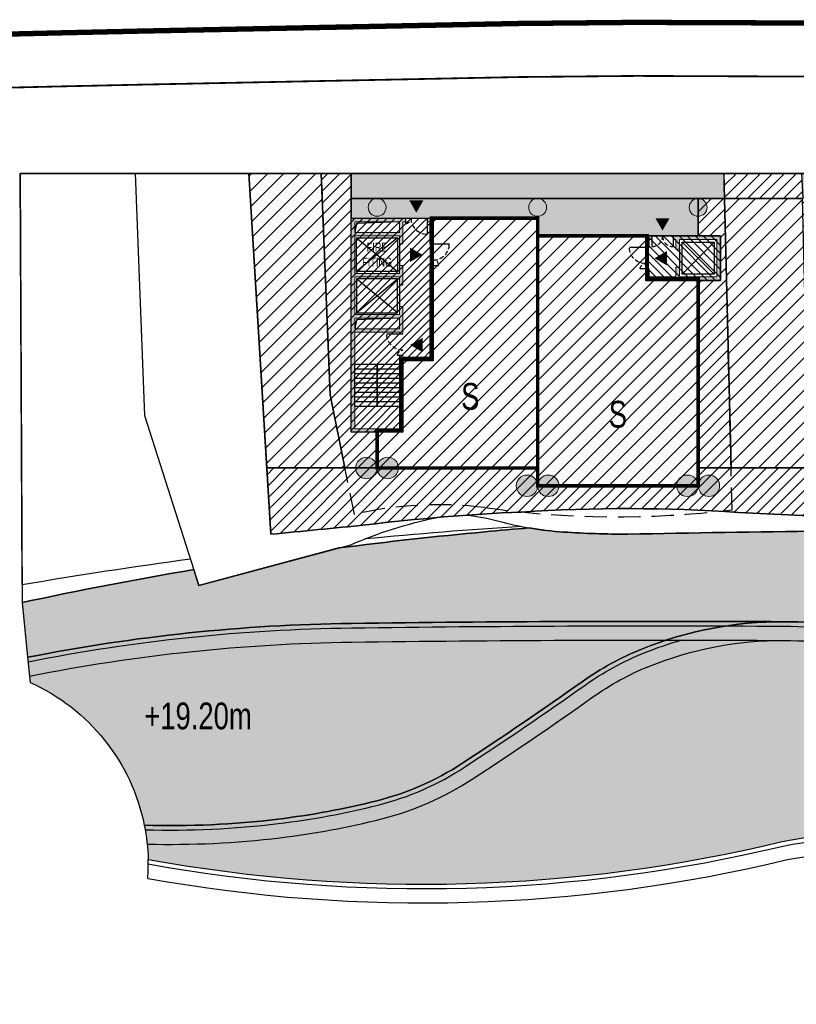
# Model space of a CAD drawing. Header units: millimetres. Extents: x -1402 to -179, y -280 to 6164.
# Tile 175 of 212: x -521 to -478, y 4309 to 4364. Entities that reach past the tile are written whole.
import ezdxf

# ---------------------------------------------------------------- set-up
doc = ezdxf.new("R2010")
doc.units = ezdxf.units.MM
for name, pattern in [('AJN-Limite', [1.25, 0.5, -0.25, 0, -0.25, 0, -0.25]), ('AJN-Projection', [0.375, 0.25, -0.125]), ('DASH', [0.35, 0.25, -0.1])]:
    doc.linetypes.add(name, pattern=pattern)
doc.layers.get('0').update_dxf_attribs({"linetype": 'CONTINUOUS'})
for name, color, linetype, lineweight in [('AJN-2-POT 100', 2, 'CONTINUOUS', 20), ('AJN-2-POT 120', 2, 'CONTINUOUS', 20), ('AJN-2-SBT-C', 2, 'CONTINUOUS', 20), ('AJN-4-PRT-C', 41, 'CONTINUOUS', 30), ('AJN-5-ASC-C', 230, 'CONTINUOUS', 30), ('AJN-7-500-A', 10, 'CONTINUOUS', 18), ('GEO-1-LIM-V', 10, 'AJN-Limite', 25)]:
    doc.layers.add(name, color=color, linetype=linetype, lineweight=lineweight)
for name, color, linetype, true_color in [('AJN-2-SBT-H', 7, 'CONTINUOUS', 0x6e6e6e), ('AJN-9-SRF-MARINHORIZON-CIRUCLATION 100 %', 7, 'CONTINUOUS', 0xd100d1), ('AJN-9-SRF-MARINHORIZON-HOUSING SIMPLEX', 7, 'CONTINUOUS', 0x71c6c3), ('AJN-9-SRF-MARINHORIZON-NOT ACCESSIBLE', 7, 'CONTINUOUS', 0xcd6928), ('AJN-9-SRF-MARINHORIZON-OVERHANGING CORRIDOR 50 %', 7, 'CONTINUOUS', 0xddb3d4), ('AJN-9-SRF-MARINHORIZON-TERRACE 0%', 7, 'CONTINUOUS', 0x139b48), ('AJN-9-SRF-MARINHORIZON-TERRACE NORTH 0%', 7, 'CONTINUOUS', 0x642165)]:
    doc.layers.add(name, color=color, linetype=linetype, true_color=true_color)
for name, color, linetype in [('AJN-2-SBT-P', 251, 'AJN-Projection'), ('AJN-2-SBT-V', 51, 'CONTINUOUS'), ('AJN-4-PRT-P', 42, 'AJN-Projection'), ('AJN-8-251-H', 251, 'CONTINUOUS')]:
    doc.layers.add(name, color=color, linetype=linetype)
doc.layers.add('AJN-6-Etang', color=7, linetype='CONTINUOUS', lineweight=15, true_color=0x46a499)
doc.styles.get("Standard").update_dxf_attribs({"font": 'rs.shx', "bigfont": 'hztxt.shx'})
pattern_1 = [(45, (0, 0), (-0.3367596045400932, 0.3367596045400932), [])]

# ---------------------------------------------------------------- blocks, each defined once
blk = doc.blocks.new('1.20diam')
at = {"layer": 'AJN-2-SBT-H'}
h = blk.add_hatch(color=256, dxfattribs=at)
h.dxf.hatch_style = 1
edge = h.paths.add_edge_path()
edge.add_arc((0, 0), 0.6, 0, 360)
at = {"layer": 'AJN-2-POT 120', "linetype": 'Continuous'}
blk.add_circle((0, 0), 0.6, dxfattribs=at)
blk = doc.blocks.new('POT 2X1.2')
at = {"layer": 'AJN-2-POT 120', "linetype": 'Continuous', "rotation": 321.8181818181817}
for p in [(-0.6000000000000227, 0), (0.5999999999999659, 0)]:
    blk.add_blockref('1.20diam', p, dxfattribs=at)
blk = doc.blocks.new('A$C70601405')
at = {"layer": 'AJN-2-SBT-H'}
h = blk.add_hatch(color=256, dxfattribs=at)
h.dxf.hatch_style = 1
edge = h.paths.add_edge_path()
edge.add_arc((0, 5.684341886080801e-14), 0.5000000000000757, 0, 360)
at = {"layer": 'AJN-2-POT 100', "linetype": 'Continuous'}
blk.add_circle((0, 5.684341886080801e-14), 0.5000000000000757, dxfattribs=at)
blk = doc.blocks.new('A$C6D437698')
at = {"layer": 'AJN-9-SRF-MARINHORIZON-HOUSING SIMPLEX'}
h = blk.add_hatch(dxfattribs=at)
h.set_pattern_fill('ANSI31', color=256, scale=0.2)
h.set_pattern_definition([(45, (4492.227697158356, -2840.453928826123), (-0.4490128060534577, 0.4490128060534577), [])])
h.paths.add_polyline_path([(0, 11.99999999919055), (-5.949999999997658, 11.99999999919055), (-5.949999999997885, 4.099999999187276), (-7.649999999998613, 4.099999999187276), (-7.6499999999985, 0.09999999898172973), (-8.999999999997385, 0.09999999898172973), (-8.999999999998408, -2), (0, -2)])
at = {"layer": 'AJN-2-SBT-C', "const_width": 0.2, "flags": 128}
blk.add_lwpolyline([(0, -2), (-8.999999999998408, -2), (-8.999999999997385, 0.09999999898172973), (-7.649999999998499, 0.09999999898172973), (-7.649999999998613, 4.099999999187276), (-5.949999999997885, 4.099999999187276), (-5.949999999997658, 11.99999999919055), (0, 11.99999999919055)], close=True, dxfattribs=at)
at = {"layer": 'AJN-7-500-A', "insert": (-3.774999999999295, 2), "char_height": 1.5, "attachment_point": 5, "rotation": 359.9999999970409}
blk.add_mtext_dynamic_manual_height_columns('{\\fSwis721 LtCn BT|b0|i0|c0|p34;S}', width=58.7580560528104, gutter_width=35.69431197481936, heights=[0], dxfattribs=at)
blk = doc.blocks.new('A$C46E24FA1')
at = {"layer": 'AJN-2-SBT-V', "linetype": 'Continuous'}
for p, q in [((-2.273736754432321e-13, 2.340000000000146), (1.249999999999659, 2.340000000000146)), ((0, 0), (0, 2.3400000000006)), ((1.250000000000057, 2.3400000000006), (1.250000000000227, 0)), ((-3.410605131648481e-13, 2.079999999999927), (1.249999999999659, 2.079999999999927)), ((-2.273736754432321e-13, 1.819999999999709), (1.249999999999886, 1.820000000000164)), ((-1.13686837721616e-13, 1.559999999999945), (1.249999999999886, 1.559999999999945)), ((0, 1.299999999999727), (1.25, 1.300000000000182)), ((0, 1.039999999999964), (1.250000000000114, 1.039999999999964)), ((0, 0.7799999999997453), (1.249999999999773, 0.7800000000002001)), ((0, 0.5199999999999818), (1.25, 0.5199999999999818)), ((-1.13686837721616e-13, 0.2600000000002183), (1.25, 0.2600000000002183)), ((0, 0), (1.250000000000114, 0))]:
    blk.add_line(p, q, dxfattribs=at)
blk = doc.blocks.new('A$C718F6671')
at = {"layer": 'AJN-4-PRT-C', "linetype": 'Continuous'}
for p, q in [((-1.199999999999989, 0), (-1.199999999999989, -0.3000000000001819)), ((0, 0), (0, -0.900000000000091))]:
    blk.add_line(p, q, dxfattribs=at)
at = {"layer": 'AJN-4-PRT-P'}
for centre, radius, start, end in [((-1.199999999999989, 0), 0.3, 270, 0), ((0, 0), 0.8999999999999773, 180, 270)]:
    blk.add_arc(centre, radius, start, end, dxfattribs=at)
blk = doc.blocks.new('A$C6E350A65')
at = {"layer": 'AJN-2-SBT-H'}
h = blk.add_hatch(color=256, dxfattribs=at)
h.dxf.hatch_style = 1
h.paths.add_polyline_path([(3.149999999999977, 11.99999999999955), (2.800000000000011, 11.99999999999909), (2.800000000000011, 11.79999999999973), (2.949999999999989, 11.79999999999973), (2.949999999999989, 10.54999999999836), (3.149999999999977, 10.54999999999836)], flags=17)
h.paths.add_polyline_path([(3.149999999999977, 9.349999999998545), (2.949999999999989, 9.349999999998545), (2.949999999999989, 4.199999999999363), (1.449999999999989, 4.199999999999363), (1.449999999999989, 4.299999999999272), (1.25, 4.299999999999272), (1.25, 0.1999999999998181), (-1.25, 0.1999999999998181), (-1.25, 5.599999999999), (1.25, 5.599999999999), (1.25, 5.499999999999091), (1.449999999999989, 5.499999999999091), (1.449999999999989, 7.049999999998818), (1.25, 7.049999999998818), (1.25, 6.599999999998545), (-1.25, 6.599999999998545), (-1.25, 8.699999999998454), (1.25, 8.699999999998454), (1.25, 8.249999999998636), (1.449999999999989, 8.249999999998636), (1.449999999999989, 9.349999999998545), (1.249999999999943, 9.349999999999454), (1.25, 8.899999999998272), (-1.25, 8.899999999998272), (-1.25, 10.99999999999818), (1.25, 10.99999999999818), (1.249999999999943, 10.54999999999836), (1.449999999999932, 10.54999999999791), (1.449999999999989, 11.79999999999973), (1.600000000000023, 11.79999999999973), (1.600000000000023, 11.99999999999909), (-1.449999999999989, 11.99999999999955), (-1.449999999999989, 0), (1.449999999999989, 0), (1.449999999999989, 3.999999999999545), (3.149999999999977, 3.999999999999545)])
h.paths.add_polyline_path([(1.25, 11.199999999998), (-1.25, 11.199999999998), (-1.250000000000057, 11.79999999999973), (1.249999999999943, 11.79999999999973)], flags=16)
h.paths.add_polyline_path([(1.25, 6.399999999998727), (1.25, 5.799999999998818), (-1.25, 5.799999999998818), (-1.25, 6.399999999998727)], flags=16)
at = {"layer": 'AJN-9-SRF-MARINHORIZON-CIRUCLATION 100 %'}
h = blk.add_hatch(dxfattribs=at)
h.set_pattern_fill('ANSI31', color=256, scale=0.1)
h.set_pattern_definition([(45, (470.6294882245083, -3156.707432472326), (-0.2245064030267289, 0.2245064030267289), [])])
h.paths.add_polyline_path([(1.449999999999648, 4), (3.150000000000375, 3.999999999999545), (3.150000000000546, 12.00000000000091), (-1.449999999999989, 11.99999999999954), (-1.450000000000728, 4.440892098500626e-16), (1.450000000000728, 0)])
at = {"layer": 'AJN-2-SBT-C', "flags": 128}
for points in [[(1.25, 0.1999999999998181), (-1.25, 0.1999999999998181), (-1.25, 5.599999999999), (1.25, 5.599999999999), (1.25, 5.499999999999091), (1.449999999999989, 5.499999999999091), (1.449999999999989, 7.049999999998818), (1.25, 7.049999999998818), (1.25, 6.599999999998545), (-1.25, 6.599999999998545), (-1.25, 8.699999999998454), (1.25, 8.699999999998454), (1.25, 8.249999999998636), (1.449999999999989, 8.249999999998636), (1.449999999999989, 9.349999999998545), (1.249999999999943, 9.349999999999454), (1.25, 8.899999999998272), (-1.25, 8.899999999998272), (-1.25, 10.99999999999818), (1.25, 10.99999999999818), (1.249999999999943, 10.54999999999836), (1.449999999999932, 10.54999999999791), (1.449999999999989, 11.79999999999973), (1.599999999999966, 11.79999999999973), (1.599999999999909, 11.99999999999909), (-1.449999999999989, 11.99999999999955), (-1.449999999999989, 0), (1.449999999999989, 0), (1.449999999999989, 3.999999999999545), (3.149999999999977, 3.999999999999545), (3.149999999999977, 9.349999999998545), (2.949999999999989, 9.349999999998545), (2.949999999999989, 4.199999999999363), (1.449999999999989, 4.199999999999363), (1.449999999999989, 4.299999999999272), (1.25, 4.299999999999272)], [(-1.250000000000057, 11.79999999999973), (1.249999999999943, 11.79999999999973), (1.25, 11.199999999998), (-1.25, 11.199999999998)], [(3.149999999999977, 10.54999999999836), (3.149999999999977, 11.99999999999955), (2.800000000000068, 11.99999999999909), (2.800000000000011, 11.79999999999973), (2.949999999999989, 11.79999999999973), (2.949999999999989, 10.54999999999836)], [(-1.25, 6.399999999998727), (1.25, 6.399999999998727), (1.25, 5.799999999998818), (-1.25, 5.799999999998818)]]:
    blk.add_lwpolyline(points, close=True, dxfattribs=at)
at = {"layer": 'AJN-2-SBT-V'}
for p, q in [((1.249999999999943, 10.54999999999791), (1.249999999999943, 9.349999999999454)), ((1.25, 8.249999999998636), (1.25, 7.049999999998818))]:
    blk.add_line(p, q, dxfattribs=at)
at = {"layer": 'AJN-5-ASC-C'}
for p, q in [((1.149999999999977, 10.89999999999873), (-1.150000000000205, 8.999999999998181)), ((-1.150000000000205, 10.89999999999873), (1.149999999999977, 8.999999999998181)), ((1.149999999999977, 6.699999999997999), (-1.150000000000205, 8.599999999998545)), ((-1.150000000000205, 6.699999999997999), (1.149999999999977, 8.599999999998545))]:
    blk.add_line(p, q, dxfattribs=at)
at = {"layer": 'AJN-5-ASC-C', "flags": 128}
for points in [[(1.149999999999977, 10.89999999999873), (1.149999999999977, 8.999999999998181), (-1.150000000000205, 8.999999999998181), (-1.150000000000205, 10.89999999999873)], [(1.149999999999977, 6.699999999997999), (1.149999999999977, 8.599999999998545), (-1.150000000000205, 8.599999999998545), (-1.150000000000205, 6.699999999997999)]]:
    blk.add_lwpolyline(points, close=True, dxfattribs=at)
at = {"layer": 'AJN-7-500-A', "flags": 128}
for points in [[(2.200000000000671, 12.30000000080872, 0, 0.8, 0), (2.200000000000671, 13.00000000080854, 0, 0, 0)], [(2.549999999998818, 9.942461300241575, 0, 0.8, 0), (1.849999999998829, 9.942461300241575, 0, 0, 0)], [(1.850000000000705, 4.892461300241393, 0, 0.8, 0), (2.550000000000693, 4.892461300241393, 0, 0, 0)]]:
    blk.add_lwpolyline(points, format="xyseb", dxfattribs=at)
at = {"layer": 'AJN-8-251-H', "flags": 128}
for points in [[(1.249999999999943, 11.79999999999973), (-1.149999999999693, 11.69999999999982), (-1.249999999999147, 11.20000000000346)], [(1.25, 6.399999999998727), (-1.149999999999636, 6.299999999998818), (-1.249999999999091, 5.800000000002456)]]:
    blk.add_lwpolyline(points, dxfattribs=at)
at = {"layer": 'AJN-9-SRF-MARINHORIZON-CIRUCLATION 100 %'}
blk.add_lwpolyline([(-1.449999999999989, 11.99999999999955), (3.150000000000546, 12.00000000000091), (3.150000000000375, 3.999999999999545), (1.449999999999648, 4), (1.450000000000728, 0), (-1.450000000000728, 0)], close=True, dxfattribs=at)
blk.add_blockref('A$C718F6671', (2.800000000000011, 11.99999999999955))
at = {"rotation": 90}
blk.add_blockref('A$C718F6671', (3.149999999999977, 10.54999999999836), dxfattribs=at)
at = {"xscale": -1, "rotation": 270}
blk.add_blockref('A$C718F6671', (1.449999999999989, 5.499999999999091), dxfattribs=at)
at = {"linetype": 'Continuous', "rotation": 180}
for p in [(-2.273736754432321e-13, 3.789999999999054), (1.249999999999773, 3.789999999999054)]:
    blk.add_blockref('A$C46E24FA1', p, dxfattribs=at)
at = {"layer": 'AJN-7-500-A', "insert": (-1.13686837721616e-13, 9.949999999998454), "char_height": 0.5, "attachment_point": 5}
blk.add_mtext_dynamic_manual_height_columns('{\\fSwis721 LtCn BT|b0|i0|c0|p34;FIRE\\PFITING}', width=11.10498822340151, gutter_width=35.69431197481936, heights=[0], dxfattribs=at)
blk = doc.blocks.new('A$C7CC6224B')
at = {"layer": 'AJN-4-PRT-C', "linetype": 'Continuous'}
for p, q in [((-0.5999999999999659, 0), (-0.5999999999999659, -0.6000000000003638)), ((0.5999999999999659, 0), (0.5999999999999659, -0.6000000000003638))]:
    blk.add_line(p, q, dxfattribs=at)
at = {"layer": 'AJN-4-PRT-P'}
for centre, start, end in [((-0.5999999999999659, 0), 270, 0), ((0.5999999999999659, 0), 180, 270)]:
    blk.add_arc(centre, 0.5999999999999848, start, end, dxfattribs=at)
blk = doc.blocks.new('A$C40802BB9')
at = {"layer": 'AJN-2-SBT-H'}
h = blk.add_hatch(color=256, dxfattribs=at)
h.dxf.hatch_style = 1
h.paths.add_polyline_path([(4.199999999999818, 0), (3.850000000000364, 0), (3.850000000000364, -0.1999999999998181), (4, -0.1999999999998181), (4, -0.6500000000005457), (4.199999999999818, -0.6500000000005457)], flags=17)
h.paths.add_polyline_path([(4, -2.299999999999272), (2.5, -2.299999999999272), (2.5, -1.75), (2.300000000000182, -1.75), (2.300000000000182, -2.299999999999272), (0.1999999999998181, -2.300000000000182), (0.1999999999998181, -0.1999999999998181), (2.300000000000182, -0.1999999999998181), (2.300000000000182, -0.75), (2.5, -0.75), (2.5, -0.1999999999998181), (2.649999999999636, -0.1999999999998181), (2.649999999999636, 0), (0, 0), (0, -2.499999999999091), (4.199999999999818, -2.499999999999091), (4.199999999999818, -1.849999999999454), (4, -1.849999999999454)])
at = {"layer": 'AJN-9-SRF-MARINHORIZON-CIRUCLATION 100 %'}
h = blk.add_hatch(dxfattribs=at)
h.set_pattern_fill('ANSI31', color=256, scale=0.1)
h.set_pattern_definition([(45, (490.2538872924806, -3184.609520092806), (-0.2245064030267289, 0.2245064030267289), [])])
h.paths.add_polyline_path([(4.199999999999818, -2.499999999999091), (4.199999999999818, 9.092726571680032e-13), (0, 2.220446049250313e-16), (0, -2.499999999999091)])
at = {"layer": 'AJN-2-SBT-C', "flags": 128}
for points in [[(4.199999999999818, -2.499999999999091), (4.199999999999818, -1.849999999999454), (4, -1.849999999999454), (4, -2.300000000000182), (2.5, -2.299999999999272), (2.5, -1.75), (2.300000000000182, -1.75), (2.300000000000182, -2.300000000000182), (0.1999999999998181, -2.300000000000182), (0.1999999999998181, -0.1999999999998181), (2.300000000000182, -0.1999999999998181), (2.300000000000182, -0.75), (2.5, -0.75), (2.5, -0.1999999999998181), (2.649999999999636, -0.1999999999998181), (2.649999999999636, -9.094947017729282e-13), (0, 0), (0, -2.499999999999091)], [(4, -0.6500000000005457), (4, -0.1999999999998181), (3.850000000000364, -0.1999999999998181), (3.850000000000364, 0), (4.199999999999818, 0), (4.199999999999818, -0.6500000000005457)]]:
    blk.add_lwpolyline(points, close=True, dxfattribs=at)
at = {"layer": 'AJN-2-SBT-V'}
blk.add_line((2.300000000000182, -0.75), (2.300000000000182, -1.75), dxfattribs=at)
at = {"layer": 'AJN-5-ASC-C'}
for p, q in [((2.150000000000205, -0.3499999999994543), (0.3499999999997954, -2.150000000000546)), ((2.150000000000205, -2.150000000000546), (0.3499999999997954, -0.3499999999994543))]:
    blk.add_line(p, q, dxfattribs=at)
blk.add_lwpolyline([(2.150000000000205, -0.3499999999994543), (0.3499999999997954, -0.3499999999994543), (0.3499999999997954, -2.150000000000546), (2.150000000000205, -2.150000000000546)], close=True, dxfattribs=at)
at = {"layer": 'AJN-7-500-A', "flags": 128}
for points in [[(3.25, 0.3000000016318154, 0, 0.8, 0), (3.25, 0.9928203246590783, 0, 0, 0)], [(3.700000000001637, -1.249999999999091, 0, 0.8, 0), (3.007179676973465, -1.249999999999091, 0, 0, 0)]]:
    blk.add_lwpolyline(points, format="xyseb", dxfattribs=at)
at = {"layer": 'AJN-9-SRF-MARINHORIZON-CIRUCLATION 100 %', "flags": 128}
blk.add_lwpolyline([(0, 0), (4.199999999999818, 9.094947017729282e-13), (4.199999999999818, -2.499999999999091), (0, -2.499999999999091)], close=True, dxfattribs=at)
at = {"xscale": -1}
blk.add_blockref('A$C7CC6224B', (3.25, -9.094947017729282e-13), dxfattribs=at)
at = {"rotation": 90}
blk.add_blockref('A$C718F6671', (4.199999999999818, -0.6500000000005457), dxfattribs=at)
blk = doc.blocks.new('A$C29F06704')
at = {"layer": 'AJN-9-SRF-MARINHORIZON-HOUSING SIMPLEX'}
h = blk.add_hatch(dxfattribs=at)
h.set_pattern_fill('ANSI31', color=256, scale=0.2, angle=3.466804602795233e-13)
h.set_pattern_definition([(45.00000000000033, (963.7135299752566, -8134.879006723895), (-0.4490128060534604, 0.4490128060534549), [])])
h.paths.add_polyline_path([(0, 1.77635683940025e-15), (8.999999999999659, 1.818989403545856e-12), (8.999999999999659, 11.60000000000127), (6.150000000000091, 11.60000000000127), (6.14999999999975, 14), (-4.440892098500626e-16, 14)])
at = {"layer": 'AJN-2-SBT-C', "const_width": 0.2, "flags": 128}
blk.add_lwpolyline([(0, 0), (8.999999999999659, 1.818989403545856e-12), (8.999999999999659, 11.60000000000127), (6.150000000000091, 11.60000000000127), (6.14999999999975, 14), (0, 14)], close=True, dxfattribs=at)
at = {"layer": 'AJN-7-500-A', "insert": (4.499999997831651, 4.000051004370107), "char_height": 1.5, "attachment_point": 5, "rotation": 359.99999999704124}
blk.add_mtext_dynamic_manual_height_columns('{\\fSwis721 LtCn BT|b0|i0|c0|p34;S}', width=58.7580560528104, gutter_width=35.69431197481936, heights=[0], dxfattribs=at)

msp = doc.modelspace()

# ---------------------------------------------------------------- hatches: boundary and pattern name
at = {"layer": 'AJN-6-Etang', "transparency": 33554687}
h = msp.add_hatch(color=256, dxfattribs=at)
h.dxf.hatch_style = 1
h.set_gradient(color1=(39, 228, 241), color2=(212, 250, 252), rotation=300, centered=1, tint=0.7570968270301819)
h.paths.add_polyline_path([(-462.885382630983, 4335.462490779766, 0.003936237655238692), (-476.300823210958, 4335.412787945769, 0.001873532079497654), (-487.1742643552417, 4335.246146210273, -0.01746834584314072), (-490.7755853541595, 4335.362859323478, -0.02629354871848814), (-492.7108862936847, 4335.596030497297, 0.003521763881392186), (-495.1809486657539, 4335.375169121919, 0.009506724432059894), (-503.3772741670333, 4334.46981274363), (-511.2159555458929, 4332.377168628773), (-511.4982529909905, 4333.259413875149, 0.01130110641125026), (-521.1250637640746, 4331.413087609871), (-520.817163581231, 4328.345791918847, -0.04553026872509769), (-502.6711046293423, 4330.245368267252, -0.004716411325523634), (-478.4226016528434, 4330.339264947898, -0.0498515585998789), (-472.180344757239, 4329.680265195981, -0.08079658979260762), (-445.5615464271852, 4319.476752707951, 0.1409570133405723), (-433.0019513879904, 4316.30694391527, 0.06693212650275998), (-420.2276971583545, 4318.453928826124), (-416.6123458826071, 4321.945959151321), (-416.3940668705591, 4322.828514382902, -0.0496979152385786), (-433.4256397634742, 4326.450270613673, -0.005496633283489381), (-442.6418941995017, 4329.525267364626, 0.006049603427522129), (-452.8976855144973, 4333.040935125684, 0.05254177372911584)])
h = msp.add_hatch(color=256, dxfattribs=at)
h.dxf.hatch_style = 1
h.set_gradient(color1=(119, 214, 243), color2=(176, 231, 248), rotation=200, centered=1, tint=0.800000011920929, name='INVCURVED')
edge = h.paths.add_edge_path()
edge.add_arc((-525.2514445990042, 4316.719751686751), 11.1953638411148, 11.405600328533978, 65.87614879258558, ccw=False)
edge.add_arc((-512.8312064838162, 4369.076517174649), 50.16369113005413, 268.3482276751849, 276.9092713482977)
edge.add_arc((-512.2120011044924, 4363.966612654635), 45.01640645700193, 276.9092713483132, 284.123139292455)
edge.add_arc((-505.0625467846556, 4335.552014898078), 15.71616647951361, 284.1231392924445, 303.1280332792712)
edge.add_arc((-611.5716284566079, 4498.762008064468), 210.6050741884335, 303.1280332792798, 305.3464136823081)
edge.add_arc((-480.1842341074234, 4313.515311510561), 16.50500039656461, 111.9626876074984, 125.3464136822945, ccw=False)
edge.add_arc((-478.5388401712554, 4309.435170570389), 20.9044175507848, 89.68140653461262, 111.9626876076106, ccw=False)
edge.add_arc((-485.5698385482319, 3044.99498425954), 1285.364151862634, 89.68140653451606, 90.7623203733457)
edge.add_arc((-501.3354621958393, 4229.864791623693), 100.3894621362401, 90.76232037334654, 101.1898878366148)
edge.add_line((-520.8171635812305, 4328.345791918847), (-520.6757827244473, 4326.937358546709))
h = msp.add_hatch(color=256, dxfattribs=at)
h.dxf.hatch_style = 1
h.set_gradient(color1=(181, 223, 247), color2=(190, 227, 248), rotation=200, centered=1, tint=0.800000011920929, name='INVCURVED')
edge = h.paths.add_edge_path()
edge.add_arc((-434.5981602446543, 4364.880147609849), 48.59942386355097, 271.88217213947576, 287.1990401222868, ccw=False)
edge.add_arc((-433.7715082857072, 4339.724834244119), 23.43053147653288, 239.7886438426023, 271.8821721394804, ccw=False)
edge.add_arc((-490.2364496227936, 4242.752566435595), 88.78315006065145, 59.78864384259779, 78.26572130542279)
edge.add_arc((-478.5980703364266, 4298.783340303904), 31.55641249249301, 78.26572130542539, 89.68140653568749)
edge.add_arc((-478.5388401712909, 4309.435170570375), 20.90441755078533, 89.68140653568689, 111.9626876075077)
edge.add_arc((-480.1842341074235, 4313.515311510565), 16.50500039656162, 111.9626876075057, 125.3464136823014)
edge.add_arc((-611.5716284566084, 4498.762008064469), 210.6050741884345, 303.12803327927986, 305.34641368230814, ccw=False)
edge.add_arc((-505.0625467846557, 4335.552014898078), 15.71616647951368, 284.1231392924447, 303.12803327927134, ccw=False)
edge.add_arc((-512.2120011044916, 4363.966612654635), 45.01640645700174, 276.90927134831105, 284.12313929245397, ccw=False)
edge.add_arc((-512.8312064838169, 4369.076517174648), 50.1636911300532, 268.3482276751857, 276.90927134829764, ccw=False)
edge.add_arc((-525.2514445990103, 4316.71975168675), 11.19536384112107, 1.5457234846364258, 11.4056003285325, ccw=False)
edge.add_arc((-498.6507881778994, 4401.769584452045), 86.13736223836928, 259.6947163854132, 283.5137653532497)
edge.add_arc((-465.0229441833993, 4244.076834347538), 75.1623991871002, 87.18299893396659, 100.34660674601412, ccw=False)
edge.add_arc((-477.0944459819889, 4213.545996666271), 106.7727414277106, 65.65198437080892, 81.50899175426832, ccw=False)
edge.add_line((-433.0743938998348, 4310.822167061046), (-429.3707432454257, 4310.001170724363))
edge.add_line((-429.3707432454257, 4310.001170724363), (-426.2709964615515, 4309.918230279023))
edge.add_line((-426.2709964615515, 4309.918230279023), (-421.3708683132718, 4313.785701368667))
edge.add_line((-421.3708683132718, 4313.785701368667), (-422.3006145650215, 4314.254823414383))
edge.add_line((-422.3006145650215, 4314.254823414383), (-417.9968410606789, 4318.802045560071))
edge.add_line((-417.9968410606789, 4318.802045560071), (-416.6123458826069, 4321.945959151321))
edge.add_line((-416.6123458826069, 4321.945959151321), (-420.2276971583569, 4318.453928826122))
at = {"layer": 'AJN-9-SRF-MARINHORIZON-NOT ACCESSIBLE'}
h = msp.add_hatch(dxfattribs=at)
h.set_pattern_fill('ANSI31', color=256, scale=0.2)
h.set_pattern_definition([(45, (0, 0), (-0.4490128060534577, 0.4490128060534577), [])])
h.paths.add_polyline_path([(-413.4260657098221, 4355.453928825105), (-417.0551055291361, 4355.453928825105), (-418.2530859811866, 4338.953928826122), (-414.661810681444, 4338.953928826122)])
h.paths.add_polyline_path([(-477.3813667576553, 4354.052892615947), (-481.7516467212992, 4354.053928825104), (-481.3820895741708, 4338.953928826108), (-476.1099120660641, 4338.953928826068), (-477.1378400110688, 4344.102458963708)])
h.paths.add_polyline_path([(-504.3595908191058, 4355.453928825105), (-508.4197964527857, 4355.453928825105), (-507.4162701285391, 4338.953928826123), (-503.0430387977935, 4338.953928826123), (-503.8673878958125, 4343.048445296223)])
h = msp.add_hatch(dxfattribs=at)
h.set_pattern_fill('ANSI31', color=256, scale=0.15)
h.set_pattern_definition(pattern_1)
h.paths.add_polyline_path([(-417.0551055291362, 4355.453928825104), (-420.2276971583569, 4355.453928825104), (-420.227697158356, 4338.953928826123), (-418.2530859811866, 4338.953928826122)])
h.paths.add_polyline_path([(-474.2276971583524, 4354.053928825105), (-477.3813921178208, 4354.053928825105), (-477.1378400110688, 4344.102458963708), (-476.1099120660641, 4338.953928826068), (-474.2276971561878, 4338.953928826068)])
h.paths.add_polyline_path([(-481.7516467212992, 4354.053928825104), (-483.2276971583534, 4354.0539288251), (-483.2276971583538, 4351.953928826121), (-481.9776971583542, 4351.953928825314), (-481.9776971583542, 4349.453928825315), (-483.2276971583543, 4349.453928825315), (-483.2276971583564, 4338.953928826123), (-481.3820895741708, 4338.953928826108)])
h.paths.add_polyline_path([(-502.6776971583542, 4355.453928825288), (-504.3595908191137, 4355.453928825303), (-503.8673878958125, 4343.048445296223), (-503.0430387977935, 4338.953928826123), (-501.227697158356, 4338.953928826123), (-501.2276971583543, 4340.953928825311), (-502.6776971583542, 4340.953928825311)])
at = {"layer": 'AJN-9-SRF-MARINHORIZON-OVERHANGING CORRIDOR 50 %'}
h = msp.add_hatch(color=256, dxfattribs=at)
h.dxf.hatch_style = 1
h.paths.add_polyline_path([(-502.6776971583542, 4355.453928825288), (-502.6776971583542, 4354.053928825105), (-481.7516467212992, 4354.053928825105), (-481.7687785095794, 4355.45392882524)])
h.paths.add_polyline_path([(-420.2276971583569, 4354.053928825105), (-420.2276971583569, 4355.453928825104), (-477.4156556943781, 4355.453928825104), (-477.3390275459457, 4354.053928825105)])
at = {"layer": 'AJN-9-SRF-MARINHORIZON-TERRACE 0%'}
h = msp.add_hatch(dxfattribs=at)
h.set_pattern_fill('ANSI31', color=256, scale=0.15)
h.set_pattern_definition(pattern_1)
h.paths.add_polyline_path([(-477.4156556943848, 4355.453928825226), (-481.7859102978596, 4355.453928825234), (-481.7516467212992, 4354.053928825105), (-477.3390275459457, 4354.053928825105)])
h = msp.add_hatch(dxfattribs=at)
h.set_pattern_fill('ANSI31', color=256, scale=0.15)
h.set_pattern_definition(pattern_1)
h.paths.add_polyline_path([(-456.2276971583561, 4337.953928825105), (-456.2276971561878, 4338.953928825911), (-483.2276971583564, 4338.953928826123), (-483.2276971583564, 4337.953928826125), (-492.227697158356, 4337.953928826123), (-492.227697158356, 4338.953928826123), (-507.4162701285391, 4338.953928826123), (-507.1903685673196, 4335.239650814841, 0.001351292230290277), (-501.8570457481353, 4335.761535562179, -0.01954161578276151), (-493.1516519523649, 4336.48574906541, -0.03294998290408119), (-480.9655627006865, 4336.46416730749, 0.001308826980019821), (-474.6165889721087, 4336.163016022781, 0.007869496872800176), (-436.4180324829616, 4335.053371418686), (-414.9123567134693, 4335.608570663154), (-414.661810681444, 4338.953928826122), (-438.2276971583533, 4338.953928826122), (-438.2284884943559, 4337.953928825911)])
at = {"layer": 'AJN-9-SRF-MARINHORIZON-TERRACE NORTH 0%', "transparency": 33554559}
h = msp.add_hatch(color=256, dxfattribs=at)
h.dxf.hatch_style = 1
h.paths.add_polyline_path([(-456.2276971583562, 4352.953928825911), (-456.2276971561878, 4351.953928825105), (-438.2276971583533, 4351.953928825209), (-438.2276971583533, 4352.953928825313), (-420.2276971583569, 4352.953928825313), (-420.2276971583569, 4354.053928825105), (-474.2276971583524, 4354.053928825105), (-474.2276971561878, 4352.953928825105)])
h.paths.add_polyline_path([(-502.6776971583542, 4354.053928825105), (-502.6776971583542, 4352.953928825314), (-492.227697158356, 4352.953928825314), (-492.227697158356, 4351.953928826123), (-483.2276971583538, 4351.953928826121), (-483.2276971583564, 4354.053928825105)])

# ---------------------------------------------------------------- linework, layer by layer
at = {"layer": 'AJN-2-SBT-P', "ltscale": 5}
msp.add_lwpolyline([(-481.7859102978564, 4355.453928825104), (-504.3595908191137, 4355.453928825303), (-503.8673878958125, 4343.048445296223), (-502.5196249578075, 4336.354148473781, -0.08735488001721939), (-495.1925269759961, 4336.732666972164, 0.06561727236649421), (-481.3247648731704, 4336.611657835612)], format="xyb", close=True, dxfattribs=at)
at = {"layer": 'AJN-2-SBT-V', "flags": 128}
for points in [[(-409.7361634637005, 4337.589046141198), (-407.2560242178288, 4338.453928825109), (-405.9762963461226, 4355.453928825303), (-521.2276971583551, 4355.453928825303), (-521.1250637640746, 4331.413087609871, -0.01130110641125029), (-511.4982529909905, 4333.259413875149, -0.01130110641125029)], [(-511.6860320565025, 4333.846267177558, 0.009155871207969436), (-521.1292698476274, 4332.398320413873), (-521.227697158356, 4355.453928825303), (-408.5178475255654, 4355.453928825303), (-409.8827008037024, 4335.44028299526), (-416.5599689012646, 4328.318269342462), (-415.6014101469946, 4326.657268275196), (-415.9123971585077, 4324.776022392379), (-416.394066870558, 4322.828514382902, -0.04969791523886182), (-433.4256397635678, 4326.450270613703, -0.005496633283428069), (-442.641894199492, 4329.525267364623, 0.006049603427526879), (-452.8976855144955, 4333.040935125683, 0.05254177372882), (-462.8853826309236, 4335.462490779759, 0.05254177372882)], [(-414.9014754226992, 4335.75386059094), (-414.9014754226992, 4335.75386059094), (-413.4260657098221, 4355.453928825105), (-514.7928945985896, 4355.453928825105), (-514.2605253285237, 4341.892158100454), (-511.2159555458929, 4332.377168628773), (-502.6984600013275, 4334.651031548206, -0.0508238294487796), (-497.9474812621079, 4336.162604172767, -0.0508238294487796)], [(-496.1959857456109, 4336.310322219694, -0.04047005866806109), (-494.4112533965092, 4335.975308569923, 0.04982050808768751), (-490.7755853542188, 4335.362859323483, 0.0174683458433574), (-487.1742643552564, 4335.246146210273, -0.001873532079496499), (-476.3008232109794, 4335.41278794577, -0.007116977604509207), (-452.04559262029, 4335.348356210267, -0.0003622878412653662), (-451.9913052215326, 4335.360475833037)], [(-503.3772741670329, 4334.46981274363, -0.009506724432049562), (-495.1809486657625, 4335.375169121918, -0.003521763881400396), (-492.7108862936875, 4335.596030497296, -0.003521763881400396)], [(-493.1234942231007, 4335.672731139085, 0.008453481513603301), (-501.916631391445, 4334.974588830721)]]:
    msp.add_lwpolyline(points, format="xyb", dxfattribs=at)
for points in [[(-507.1903685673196, 4335.239650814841), (-508.4197964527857, 4355.453928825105), (-413.4260657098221, 4355.453928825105), (-414.9123567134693, 4335.608570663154), (-436.4180324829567, 4335.053371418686, -0.007869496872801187), (-474.6165889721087, 4336.163016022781, -0.00130882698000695), (-480.9655627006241, 4336.464167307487, 0.03293786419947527), (-493.1516519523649, 4336.48574906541, 0.01954161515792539), (-501.8570459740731, 4335.761535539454, -0.001351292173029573)], [(-452.8976855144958, 4333.040935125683, 0.05254177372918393), (-462.8853826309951, 4335.462490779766, 0.003936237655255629), (-476.3008232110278, 4335.412787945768, 0.001873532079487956), (-487.1742643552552, 4335.246146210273, -0.01746834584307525), (-490.7755853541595, 4335.362859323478, -0.02629354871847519), (-492.7108862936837, 4335.596030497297, 0.003521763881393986), (-495.1809486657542, 4335.375169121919, 0.00950672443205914), (-503.3772741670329, 4334.46981274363), (-511.2159555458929, 4332.377168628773), (-511.4982529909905, 4333.259413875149, 0.01130110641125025), (-521.1250637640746, 4331.413087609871), (-520.817163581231, 4328.345791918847, -0.04553026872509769), (-502.6711046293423, 4330.245368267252, -0.004716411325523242), (-478.4226016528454, 4330.339264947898, -0.04985155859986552), (-472.1803447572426, 4329.680265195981, -0.08079658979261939), (-445.5615464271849, 4319.476752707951, 0.1409570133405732), (-433.0019513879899, 4316.30694391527, 0.0669321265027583), (-420.2276971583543, 4318.453928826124), (-416.6123458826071, 4321.945959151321), (-416.3940668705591, 4322.828514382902, -0.04969791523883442), (-433.4256397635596, 4326.4502706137, -0.005496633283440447), (-442.6418941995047, 4329.525267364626, 0.006049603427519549)]]:
    msp.add_lwpolyline(points, format="xyb", close=True, dxfattribs=at)
at = {"layer": 'AJN-2-SBT-V', "linetype": 'Continuous', "flags": 128}
for points in [[(-520.6757827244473, 4326.937358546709, -0.2422513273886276), (-514.2771684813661, 4318.93367021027, 0.03737198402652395), (-506.7966408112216, 4319.277120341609, 0.03148683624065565), (-501.2276971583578, 4320.310892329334, 0.08311509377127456), (-496.4734768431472, 4322.390488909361, 0.00967981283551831), (-489.7326832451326, 4326.977932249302, -0.05846399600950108), (-486.3571489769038, 4328.822504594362, -0.09752789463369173), (-478.4226016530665, 4330.339264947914, 0.004716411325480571), (-502.671104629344, 4330.245368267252, 0.04553026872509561), (-520.8171635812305, 4328.345791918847)], [(-420.2276971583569, 4318.453928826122, -0.06693212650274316), (-433.0019513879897, 4316.30694391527, -0.1409570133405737), (-445.561546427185, 4319.476752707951, 0.08079658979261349), (-472.1803447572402, 4329.680265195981, 0.04985155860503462), (-478.422601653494, 4330.339264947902, 0.09752789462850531), (-486.3571489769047, 4328.822504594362, 0.05846399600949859), (-489.7326832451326, 4326.977932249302, -0.009679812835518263), (-496.4734768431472, 4322.390488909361, -0.08311509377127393), (-501.2276971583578, 4320.310892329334, -0.03148683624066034), (-506.7966408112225, 4319.277120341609, -0.03737198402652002), (-514.2771684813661, 4318.93367021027, -0.04304839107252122), (-514.0601545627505, 4317.021743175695, 0.1043060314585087), (-478.522298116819, 4318.017037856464, -0.05750031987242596), (-461.3290025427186, 4319.148407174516, -0.069299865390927), (-433.0743938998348, 4310.822167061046), (-429.3707432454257, 4310.001170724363), (-426.2709964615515, 4309.918230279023), (-421.3708683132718, 4313.785701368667), (-422.3006145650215, 4314.254823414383), (-417.9968410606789, 4318.802045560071), (-416.6123458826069, 4321.945959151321)]]:
    msp.add_lwpolyline(points, format="xyb", close=True, dxfattribs=at)
at = {"layer": 'AJN-2-SBT-V'}
msp.add_arc((-478.5980703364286, 4298.783340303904), 31.55641249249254, 78.26572130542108, 89.68140653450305, dxfattribs=at)
at = {"layer": 'AJN-8-251-H', "linetype": 'Continuous', "flags": 128}
for points in [[(-520.7920796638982, 4328.095906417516, -0.04559002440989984), (-502.6677784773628, 4329.995390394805, -0.004716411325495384), (-478.4239917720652, 4330.089268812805, -0.04985155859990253), (-472.2311880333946, 4329.435489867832, -0.08079658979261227), (-445.6873442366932, 4319.260708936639, 0.1409570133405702), (-432.9937403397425, 4316.057078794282, 0.06441404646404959), (-420.6224992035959, 4318.072593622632, 0.06441404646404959)], [(-520.7118072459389, 4327.296234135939, -0.04578327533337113), (-502.6571347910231, 4329.195461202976, -0.004716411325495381), (-478.4284401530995, 4329.28928118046, -0.04985155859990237), (-472.3938865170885, 4328.652208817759, -0.08079658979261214), (-446.0898972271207, 4318.569368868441, 0.1409570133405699), (-432.9674649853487, 4315.257510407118, 0.0568282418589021), (-421.8381529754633, 4316.898406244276, 0.0568282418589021)], [(-514.2294261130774, 4318.682219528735, 0.0370990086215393), (-506.7665664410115, 4319.028935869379, 0.03148683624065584), (-501.1666954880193, 4320.068448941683, 0.08311509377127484), (-496.3368489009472, 4322.181126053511, 0.00967981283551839), (-489.5880536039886, 4326.774014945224, -0.05846399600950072), (-486.2636482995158, 4328.590647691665, -0.02685828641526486), (-484.1656482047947, 4329.308368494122, -0.02685828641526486)], [(-514.1162558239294, 4317.878950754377, 0.03643713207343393), (-506.6703284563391, 4318.23474555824, 0.03148683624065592), (-500.9714901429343, 4319.292630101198, 0.08311509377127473), (-495.899639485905, 4321.511164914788, 0.0096798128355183), (-489.12523875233, 4326.121479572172, -0.05846399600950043), (-485.964446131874, 4327.848705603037, -0.09752789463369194), (-478.4284401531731, 4329.28928118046)], [(-514.0561801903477, 4316.766935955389, 0.1041409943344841), (-478.4706089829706, 4317.772342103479, -0.05743574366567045), (-461.3536600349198, 4318.899316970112, -0.06933178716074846), (-433.1538423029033, 4310.5837098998), (-429.401419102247, 4309.751902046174), (-426.5774725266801, 4309.676341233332)], [(-514.0819811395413, 4315.958661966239, 0.1037323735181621), (-478.3053454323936, 4316.98928548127, -0.05722680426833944), (-461.4325237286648, 4318.102212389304, -0.06943436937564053), (-433.4082798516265, 4309.820691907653), (-429.4995818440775, 4308.95424227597), (-427.5581959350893, 4308.90229628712)]]:
    msp.add_lwpolyline(points, format="xyb", dxfattribs=at)
at = {"layer": 'AJN-8-251-H', "linetype": 'Continuous'}
msp.add_arc((-525.2514445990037, 4316.719751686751), 11.19536384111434, 356.1018785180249, 1.545723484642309, dxfattribs=at)
at = {"layer": 'AJN-9-SRF-MARINHORIZON-NOT ACCESSIBLE', "flags": 128}
for points in [[(-504.3595908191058, 4355.453928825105), (-508.4197964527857, 4355.453928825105), (-507.4162701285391, 4338.953928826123), (-503.0430387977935, 4338.953928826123), (-503.8673878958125, 4343.048445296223)], [(-502.6776971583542, 4355.453928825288), (-504.3595908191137, 4355.453928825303), (-503.8673878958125, 4343.048445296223), (-503.0430387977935, 4338.953928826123), (-501.227697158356, 4338.953928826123), (-501.2276971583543, 4340.953928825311), (-502.6776971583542, 4340.953928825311)], [(-481.7516467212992, 4354.053928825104), (-483.2276971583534, 4354.0539288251), (-483.2276971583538, 4351.953928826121), (-481.9776971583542, 4351.953928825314), (-481.9776971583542, 4349.453928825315), (-483.2276971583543, 4349.453928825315), (-483.2276971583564, 4338.953928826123), (-481.3820895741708, 4338.953928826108)], [(-477.3813667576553, 4354.052892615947), (-481.7516467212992, 4354.053928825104), (-481.3820895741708, 4338.953928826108), (-476.1099120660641, 4338.953928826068), (-477.1378400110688, 4344.102458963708)]]:
    msp.add_lwpolyline(points, close=True, dxfattribs=at)
at = {"layer": 'AJN-9-SRF-MARINHORIZON-OVERHANGING CORRIDOR 50 %', "flags": 128}
msp.add_lwpolyline([(-481.7687785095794, 4355.45392882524), (-502.6776971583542, 4355.453928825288), (-502.6776971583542, 4354.053928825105), (-481.7516467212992, 4354.053928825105)], close=True, dxfattribs=at)
at = {"layer": 'AJN-9-SRF-MARINHORIZON-TERRACE 0%', "flags": 128}
msp.add_lwpolyline([(-477.4156556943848, 4355.453928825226), (-481.7859102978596, 4355.453928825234), (-481.7516467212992, 4354.053928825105), (-477.3390275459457, 4354.053928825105)], close=True, dxfattribs=at)
msp.add_lwpolyline([(-414.661810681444, 4338.953928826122), (-438.2276971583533, 4338.953928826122), (-438.2284884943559, 4337.953928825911), (-456.2276971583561, 4337.953928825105), (-456.2276971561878, 4338.953928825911), (-483.2276971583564, 4338.953928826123), (-483.2276971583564, 4337.953928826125), (-492.227697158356, 4337.953928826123), (-492.227697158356, 4338.953928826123), (-507.4162701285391, 4338.953928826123), (-507.1903685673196, 4335.239650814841, 0.001351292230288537), (-501.8570457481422, 4335.761535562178, -0.01954161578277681), (-493.1516519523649, 4336.48574906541, -0.03294998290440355), (-480.9655627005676, 4336.464167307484, 0.001308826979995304), (-474.6165889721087, 4336.163016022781, 0.007869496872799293), (-436.4180324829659, 4335.053371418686), (-414.9123567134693, 4335.608570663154)], format="xyb", close=True, dxfattribs=at)
at = {"layer": 'AJN-9-SRF-MARINHORIZON-TERRACE NORTH 0%', "transparency": 33554559, "flags": 128}
msp.add_lwpolyline([(-483.2276971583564, 4354.053928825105), (-502.6776971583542, 4354.053928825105), (-502.6776971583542, 4352.953928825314), (-492.227697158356, 4352.953928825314), (-492.227697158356, 4351.953928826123), (-483.2276971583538, 4351.953928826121)], close=True, dxfattribs=at)
at = {"layer": 'GEO-1-LIM-V', "linetype": 'Continuous', "ltscale": 25, "const_width": 0.3}
msp.add_lwpolyline([(-417.856513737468, 4362.504869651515), (-419.8186386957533, 4362.578983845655), (-424.2029751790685, 4362.696348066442), (-430.7329854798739, 4362.803790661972), (-432.9726340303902, 4362.848200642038), (-438.6557261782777, 4363.08382480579), (-446.3492318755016, 4363.402801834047), (-450.9945320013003, 4363.597138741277), (-452.8935315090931, 4363.621796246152), (-458.6050533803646, 4363.697121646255), (-466.3263016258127, 4363.798951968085), (-475.0682232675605, 4363.874852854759), (-480.8446134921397, 4363.897617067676), (-486.7104473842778, 4363.92073376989), (-493.2538970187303, 4363.858323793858), (-503.2741676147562, 4363.656948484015), (-508.6718693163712, 4363.548471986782), (-514.4674861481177, 4363.431998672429), (-519.3978180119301, 4363.323564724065), (-522.8727993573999, 4363.240381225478)], dxfattribs=at)
at = {"layer": 'GEO-1-LIM-V', "linetype": 'DASH', "ltscale": 5, "const_width": 0.1}
msp.add_lwpolyline([(-417.9697502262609, 4359.507007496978), (-419.9153989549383, 4359.580499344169), (-424.2677931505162, 4359.697008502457), (-430.7874004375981, 4359.804279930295), (-433.064519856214, 4359.84943292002), (-438.7800010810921, 4360.086399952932), (-446.4735067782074, 4360.405376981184), (-451.0767220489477, 4360.597953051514), (-452.9324816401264, 4360.622049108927), (-458.6446149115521, 4360.697382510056), (-466.3591056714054, 4360.799123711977), (-475.087157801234, 4360.874904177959), (-480.8564361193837, 4360.897640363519), (-486.7020522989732, 4360.92067738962), (-493.209450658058, 4360.858611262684), (-503.2138894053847, 4360.657554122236), (-508.6115911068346, 4360.549077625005), (-514.404365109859, 4360.432661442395), (-519.328939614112, 4360.324354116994), (-522.8054045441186, 4360.241135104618)], dxfattribs=at)

# ---------------------------------------------------------------- block references
for name, p in [('A$C6E350A65', (-501.2276971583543, 4340.953928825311)), ('A$C6D437698', (-492.227697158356, 4340.953928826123)), ('A$C29F06704', (-492.227697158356, 4337.953928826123))]:
    msp.add_blockref(name, p)
at = {"xscale": -1}
msp.add_blockref('A$C40802BB9', (-481.9776971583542, 4351.953928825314), dxfattribs=at)
at = {"layer": 'AJN-2-POT 100'}
for p in [(-501.227697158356, 4353.553928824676), (-492.227697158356, 4353.553928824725), (-483.227697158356, 4353.553928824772)]:
    msp.add_blockref('A$C70601405', p, dxfattribs=at)
at = {"layer": 'AJN-2-POT 120'}
for p in [(-501.227697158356, 4338.953928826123), (-492.227697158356, 4337.953928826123), (-483.227697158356, 4337.953928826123)]:
    msp.add_blockref('POT 2X1.2', p, dxfattribs=at)

# ---------------------------------------------------------------- texts
at = {"layer": 'AJN-7-500-A', "insert": (-511.2677308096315, 4324.28882484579), "char_height": 1.499999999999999, "attachment_point": 8}
msp.add_mtext_dynamic_manual_height_columns('{\\fSwis721 LtCn BT|b0|i0|c0|p34;+19.20m}', width=11.10498822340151, gutter_width=35.69431197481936, heights=[0], dxfattribs=at)

doc.saveas('drawing.dxf')
